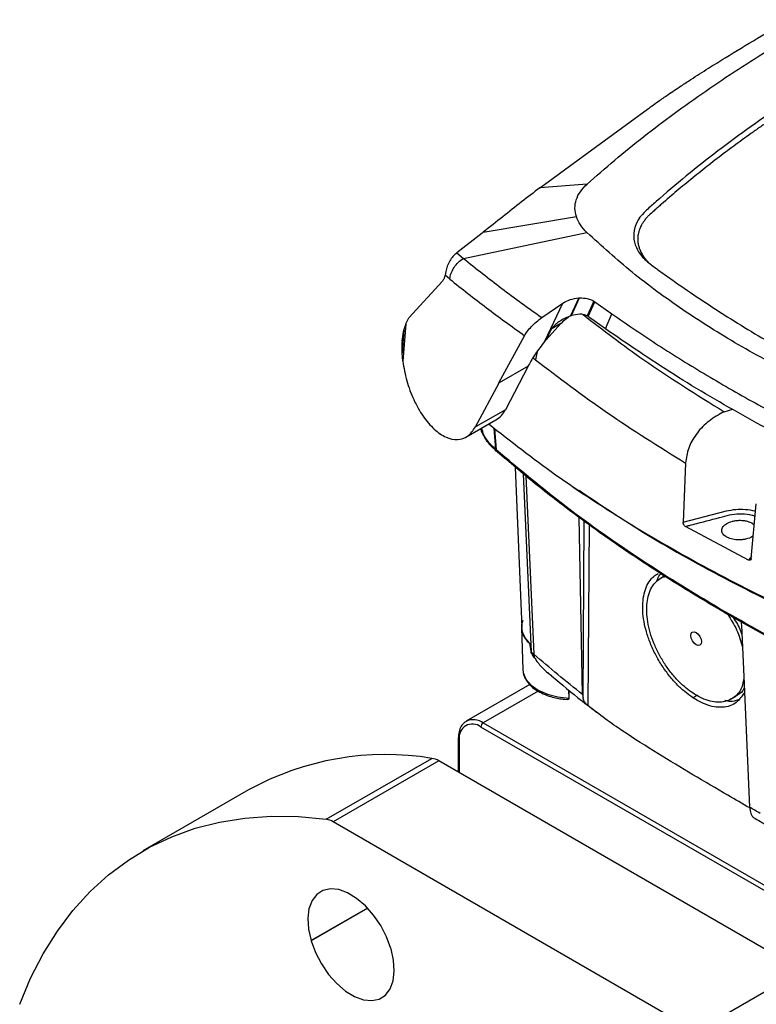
# Model space of a CAD drawing. Header units: millimetres. Extents: x 15 to 415, y 5 to 292.
# Tile 5 of 32: x 76 to 97, y 219 to 248. Entities that reach past the tile are written whole.
import ezdxf

# ---------------------------------------------------------------- set-up
doc = ezdxf.new("R2010")
doc.units = ezdxf.units.MM

msp = doc.modelspace()

# ---------------------------------------------------------------- linework, layer by layer
at = {"color": 7, "linetype": 'Continuous', "lineweight": 25}
for p, q in [((91.7109, 243.5088), (94.0091, 245.1839)), ((91.081, 243.0469), (91.7109, 243.5088)), ((90.8427, 242.8701), (91.081, 243.0469)), ((92.2305, 242.978), (90.8427, 242.8701)), ((89.1704, 241.5597), (91.9163, 242.0197)), ((89.1378, 241.5353), (88.3899, 240.954)), ((88.589, 240.7904), (92.2288, 241.5488)), ((89.1704, 241.5597), (89.1372, 241.5356)), ((89.1751, 241.5632), (89.1704, 241.5597)), ((88.3899, 240.954), (88.589, 240.7904)), ((87.971, 240.123), (86.9838, 239.0411)), ((88.0676, 240.4071), (88.046, 240.2917)), ((88.1874, 240.1775), (88.046, 240.2917)), ((91.984, 239.6239), (91.7414, 239.0967)), ((91.7701, 239.106), (92.0086, 239.6253)), ((91.984, 239.6239), (92.0086, 239.6253)), ((90.8976, 239.0456), (91.5151, 239.469)), ((90.987, 238.3491), (91.5155, 239.4693)), ((91.5151, 239.469), (91.5155, 239.4693)), ((92.4285, 239.5334), (92.2308, 239.0962)), ((92.2625, 239.0774), (92.4589, 239.5126)), ((92.4285, 239.5334), (92.4589, 239.5126)), ((92.4589, 239.5126), (92.9625, 239.1552)), ((86.89, 238.8608), (86.9838, 239.0411)), ((91.7414, 239.0967), (91.7701, 239.106)), ((92.2597, 239.0793), (92.2308, 239.0962)), ((92.2597, 239.0793), (92.2625, 239.0774)), ((92.3126, 239.0434), (92.2625, 239.0774)), ((92.444, 238.9486), (92.3126, 239.0434)), ((92.7704, 238.7157), (92.9625, 239.1552)), ((86.8345, 238.6872), (86.7792, 238.004)), ((86.7841, 238.3662), (86.8345, 238.6872)), ((86.89, 238.8608), (86.8007, 237.7596)), ((86.89, 238.8608), (86.8345, 238.6872)), ((91.0231, 238.3924), (91.4599, 238.8746)), ((91.1726, 238.7092), (91.0231, 238.3924)), ((91.4599, 238.8746), (91.1726, 238.7092)), ((92.7704, 238.7157), (92.444, 238.9486)), ((89.6366, 237.123), (90.3902, 238.5135)), ((91.0232, 238.3924), (90.987, 238.3491)), ((86.7792, 238.004), (86.7815, 238.3336)), ((86.7834, 238.3584), (86.7815, 238.3336)), ((86.784, 238.3663), (86.7834, 238.3584)), ((90.987, 238.3491), (90.9863, 238.3483)), ((86.8007, 237.7596), (86.7792, 238.004)), ((90.4944, 237.6163), (89.6371, 237.1226)), ((90.4942, 237.6165), (89.8257, 236.3343)), ((90.5074, 237.6425), (90.4942, 237.6165)), ((88.9413, 235.8249), (89.6371, 237.1226)), ((89.8257, 236.3343), (88.9413, 235.8249)), ((96.2732, 236.2723), (96.2058, 236.2422)), ((96.2732, 236.2723), (96.5273, 236.3456)), ((88.6575, 235.5214), (89.5454, 236.0327)), ((90.1092, 234.6436), (90.3092, 229.9184)), ((95.132, 234.761), (95.0616, 233.0192)), ((91.8227, 234.0602), (91.981, 233.9522)), ((97.066, 231.9485), (97.2176, 233.5655)), ((95.0616, 233.0192), (96.3344, 233.352)), ((96.9867, 231.9061), (95.129, 232.8956)), ((97.0832, 232.9995), (97.1588, 232.9386)), ((94.536, 231.4511), (94.3939, 231.3656)), ((96.2729, 230.3657), (96.3875, 230.2995)), ((90.3002, 229.9118), (90.3379, 228.6778)), ((90.5354, 229.4567), (90.5357, 229.4564)), ((90.5357, 229.4564), (90.578, 229.2078)), ((90.5875, 229.1993), (90.6662, 229.1299)), ((90.3379, 228.6778), (90.3514, 228.5946)), ((90.5411, 228.237), (88.674, 227.1591)), ((91.6987, 227.9641), (91.6937, 227.8356)), ((91.6987, 227.9641), (91.6984, 228.0705)), ((91.6989, 228.0701), (91.6987, 227.9641)), ((92.1001, 227.9452), (92.1117, 227.8387)), ((91.5787, 227.8046), (91.6595, 227.7961)), ((96.4824, 227.8138), (96.6263, 227.8963)), ((89.174, 227.1096), (110.3872, 214.8635)), ((110.3165, 214.741), (89.1033, 226.9872)), ((88.4376, 226.6605), (88.4376, 225.6579)), ((84.5464, 224.2687), (87.6577, 226.0648)), ((87.8603, 225.9912), (84.7491, 224.1951)), ((98.5486, 219.8209), (87.8603, 225.9912)), ((82.2554, 225.1334), (79.1441, 223.3373)), ((95.4374, 218.0248), (84.7491, 224.1951)), ((84.1007, 220.6959), (84.1034, 220.6868)), ((86.4525, 220.4631), (86.4552, 220.454)), ((95.4374, 218.0248), (98.5486, 219.8209))]:
    msp.add_line(p, q, dxfattribs=at)
at = {"color": 8, "linetype": 'Continuous', "lineweight": 25}
for p, q in [((90.6402, 237.8622), (90.712, 237.8057)), ((90.7626, 238.0485), (90.712, 237.8057)), ((89.5429, 235.1612), (89.4967, 235.7906)), ((89.5091, 235.7812), (89.5558, 235.1498)), ((90.3489, 234.4458), (90.5875, 229.1993)), ((90.4227, 234.3852), (90.6662, 229.1299)), ((92.1117, 227.8387), (92.1483, 233.0516)), ((92.2898, 232.9501), (92.2524, 227.6243)), ((97.0728, 232.0211), (96.9867, 231.9061)), ((90.7931, 228.0443), (89.174, 227.1096)), ((95.3508, 227.8502), (95.4693, 227.9207)), ((88.4669, 226.6197), (88.4669, 225.641)), ((85.7638, 221.656), (84.1007, 220.6959)), ((85.7704, 221.6491), (84.1034, 220.6868))]:
    msp.add_line(p, q, dxfattribs=at)
at = {"color": 7, "linetype": 'Continuous', "lineweight": 25, "flags": 128}
for points in [[(89.5429, 235.1612), (89.5445, 235.1598), (89.5461, 235.1583), (89.5477, 235.1569), (89.5494, 235.1555), (89.551, 235.1541), (89.5526, 235.1527), (89.5542, 235.1512), (89.5558, 235.1498)], [(92.1001, 227.9452), (92.0507, 230.5753), (92.0022, 233.1563)], [(96.7777, 229.984), (96.8556, 228.2542), (96.9374, 226.4397), (97.0191, 224.6252)], [(90.3379, 228.6778), (90.3502, 228.5814), (90.4306, 228.3937), (90.5815, 228.2212), (90.7953, 228.0724), (91.0612, 227.9549), (91.3658, 227.8746), (91.6937, 227.8356)], [(75.5155, 218.8195), (75.839, 219.5879), (76.2093, 220.3061), (76.6253, 220.972), (77.0856, 221.5833), (77.5887, 222.138), (78.1329, 222.6342), (78.7165, 223.0704), (79.3374, 223.4451), (79.9937, 223.757), (80.6833, 224.0052), (81.4038, 224.1888), (82.1528, 224.3073), (82.928, 224.3601), (83.7268, 224.3473), (84.5464, 224.2687)], [(86.4525, 220.4631), (86.3255, 220.8065), (86.1527, 221.1399), (85.9416, 221.4488), (85.7014, 221.7197), (85.4427, 221.9408), (85.1767, 222.1024), (84.9151, 222.1975), (84.6692, 222.2218), (84.45, 222.1743), (84.2668, 222.0572), (84.1278, 221.8755), (84.0389, 221.6371), (84.0042, 221.3525), (84.0251, 221.0341), (84.1007, 220.6959)], [(84.1034, 220.6868), (84.2303, 220.3435), (84.4031, 220.0101), (84.6142, 219.7011), (84.8544, 219.4302), (85.1131, 219.2091), (85.3791, 219.0475), (85.6408, 218.9525), (85.8866, 218.9282), (86.1059, 218.9756), (86.289, 219.0927), (86.4281, 219.2745), (86.5169, 219.5128), (86.5516, 219.7974), (86.5308, 220.1158), (86.4552, 220.454)]]:
    msp.add_lwpolyline(points, dxfattribs=at)
at = {"color": 7, "linetype": 'Continuous', "lineweight": 25}
for centre, radius, start, end in [((89.179, 236.6544), 0.7216, 300.51286, 333.66492), ((90.8969, 229.9262), 0.5926, 160.52913, 232.4031), ((88.8548, 226.6826), 0.393, 50.79671, 189.21404), ((89.2568, 226.9802), 0.1537, 122.60548, 177.39452), ((86.2997, 217.8083), 8.3675, 80.65967, 118.90358), ((87.5712, 225.5112), 0.5603, 58.93787, 81.12188), ((84.46, 223.7151), 0.5603, 58.93787, 81.12188)]:
    msp.add_arc(centre, radius, start, end, dxfattribs=at)
at = {"color": 8, "linetype": 'Continuous', "lineweight": 25}
for centre, radius, start, end in [((88.8797, 226.6969), 0.5069, 54.50931, 112.86395), ((88.4854, 226.6639), 0.0479, 184.04417, 247.26219)]:
    msp.add_arc(centre, radius, start, end, dxfattribs=at)
at = {"color": 7, "linetype": 'Continuous', "lineweight": 25}
msp.add_ellipse((95.4442, 229.589), major_axis=(-0.1122, 0.1911), ratio=0.5723222, dxfattribs=at)
for points, knots in [([(94.0091, 245.1839), (94.0494, 245.2131), (94.1548, 245.2895), (94.3562, 245.4322), (94.647, 245.6333), (94.9688, 245.8494), (95.3655, 246.1096), (95.7952, 246.3845), (96.4462, 246.79), (97.238, 247.2687), (97.8754, 247.6386), (98.1887, 247.8205)], [0, 0, 0, 0, 0.031323, 0.0820188, 0.1543798, 0.2509943, 0.3208534, 0.4447519, 0.5612356, 0.7843008, 1, 1, 1, 1]), ([(92.2305, 242.978), (92.4996, 243.2156), (93.0378, 243.6908), (93.899, 244.3824), (94.7915, 245.0602), (95.7199, 245.7214), (96.683, 246.3658), (97.6779, 246.9945), (98.3688, 247.3987), (98.7144, 247.6009)], [0, 0, 0, 0, 0.1428692, 0.2857573, 0.4286091, 0.5714227, 0.7141664, 0.8569816, 1, 1, 1, 1]), ([(100.3161, 246.5515), (100.2683, 246.5239), (100.1727, 246.4687), (99.9826, 246.3577), (99.7464, 246.2181), (99.4657, 246.0491), (99.1875, 245.8787), (98.9119, 245.7068), (98.639, 245.5336), (98.3689, 245.3591), (98.1013, 245.1831), (97.8365, 245.0058), (97.5744, 244.8271), (97.3152, 244.6472), (97.0587, 244.4659), (96.805, 244.2834), (96.5541, 244.0996), (96.306, 243.9145), (96.0608, 243.7281), (95.8185, 243.5405), (95.5791, 243.3518), (95.3427, 243.1618), (95.1091, 242.9706), (94.8784, 242.7782), (94.6508, 242.5847), (94.4635, 242.4224), (94.3338, 242.3083), (94.2599, 242.243), (94.1728, 242.1651), (94.0743, 242.0797), (93.9686, 241.9682), (93.895, 241.8733), (93.8298, 241.767), (93.7721, 241.6446), (93.7398, 241.5299), (93.727, 241.4329), (93.7235, 241.3737), (93.7248, 241.296), (93.7346, 241.219), (93.7571, 241.1238), (93.7837, 241.0476), (93.8189, 240.9722), (93.8498, 240.9158), (93.8883, 240.8548), (93.9359, 240.7895), (93.9944, 240.7208), (94.0564, 240.6556), (94.1039, 240.6151), (94.1265, 240.5958)], [0, 0, 0, 0, 0.0159679, 0.031936, 0.063872, 0.0958079, 0.1277439, 0.159705, 0.1916409, 0.2235769, 0.2555128, 0.2874739, 0.3194099, 0.3513483, 0.3832843, 0.4152202, 0.4471562, 0.4791173, 0.5110532, 0.5429917, 0.5749277, 0.6068636, 0.6387995, 0.6707607, 0.7026966, 0.7346351, 0.7506187, 0.7586106, 0.7666023, 0.7885969, 0.8006233, 0.8186623, 0.8311882, 0.8468605, 0.8707217, 0.8787853, 0.8868489, 0.8950606, 0.910733, 0.9185708, 0.9346046, 0.9426682, 0.9507318, 0.9589435, 0.9693918, 0.9798921, 0.9904291, 1, 1, 1, 1]), ([(100.253, 246.7099), (99.52, 246.2706), (98.0539, 245.392), (96.0611, 243.9674), (94.7923, 242.931), (94.1232, 242.3377), (94.0312, 242.2549), (93.9849, 242.2132)], [0, 0, 0, 0, 0.3163244, 0.632724, 0.9489724, 0.9743071, 1, 1, 1, 1]), ([(90.8427, 242.8701), (90.6618, 242.7331), (90.2983, 242.4579), (89.7504, 242.0173), (89.3667, 241.7144), (89.1751, 241.5632)], [0, 0, 0, 0, 0.3316915, 0.6662965, 1, 1, 1, 1]), ([(91.9163, 242.0197), (91.897, 242.1022), (91.8583, 242.2674), (91.9028, 242.517), (92.0174, 242.7597), (92.1593, 242.905), (92.2305, 242.978)], [0, 0, 0, 0, 0.2495896, 0.4997788, 0.7488854, 1, 1, 1, 1]), ([(93.9849, 242.2132), (93.9287, 242.1577), (93.8158, 242.0462), (93.6701, 241.818), (93.5833, 241.5283), (93.6281, 241.1863), (93.7828, 240.9177), (93.9636, 240.723), (94.0741, 240.6366), (94.1289, 240.5938)], [0, 0, 0, 0, 0.1116229, 0.2241063, 0.4207386, 0.6174827, 0.8136898, 0.9076958, 1, 1, 1, 1]), ([(92.2288, 241.5488), (92.1585, 241.6232), (92.0179, 241.7721), (91.9502, 241.9371), (91.9163, 242.0197)], [0, 0, 0, 0, 0.4999436, 1, 1, 1, 1]), ([(102.3898, 235.6474), (101.7104, 235.8997), (100.3508, 236.4048), (98.4524, 237.279), (96.6713, 238.2313), (95.0325, 239.2654), (93.5294, 240.3667), (92.6622, 241.1549), (92.2288, 241.5488)], [0, 0, 0, 0, 0.1665202, 0.3332477, 0.4999716, 0.6666779, 0.8334281, 1, 1, 1, 1]), ([(88.3899, 240.954), (88.3522, 240.9203), (88.2768, 240.8528), (88.1814, 240.7163), (88.106, 240.5642), (88.0804, 240.4595), (88.0676, 240.4071)], [0, 0, 0, 0, 0.2495871, 0.4995901, 0.7497151, 1, 1, 1, 1]), ([(88.1874, 240.1775), (88.1967, 240.2349), (88.2152, 240.3497), (88.3059, 240.5249), (88.4329, 240.6819), (88.537, 240.7542), (88.589, 240.7904)], [0, 0, 0, 0, 0.2501083, 0.4999999, 0.7498916, 1, 1, 1, 1]), ([(88.589, 240.7904), (88.9608, 240.4945), (89.7048, 239.9022), (90.4998, 239.3312), (90.8976, 239.0455)], [0, 0, 0, 0, 0.4996681, 1, 1, 1, 1]), ([(94.1289, 240.5938), (94.2565, 240.5013), (94.5106, 240.3169), (95.2733, 239.7813), (96.4448, 239.0002), (97.554, 238.346), (98.1085, 238.019)], [0, 0, 0, 0, 0.10276724, 0.20470479, 0.60248106, 1, 1, 1, 1]), ([(88.046, 240.2917), (88.0377, 240.2573), (88.021, 240.1888), (87.9876, 240.1449), (87.971, 240.123)], [0, 0, 0, 0, 0.5021516, 1, 1, 1, 1]), ([(88.1874, 240.1775), (88.5429, 239.8956), (89.2543, 239.3314), (90.0114, 238.7863), (90.3902, 238.5135)], [0, 0, 0, 0, 0.4996867, 1, 1, 1, 1]), ([(91.5155, 239.4693), (91.5863, 239.5095), (91.7279, 239.5899), (91.8986, 239.6125), (91.984, 239.6239)], [0, 0, 0, 0, 0.4997637, 1, 1, 1, 1]), ([(92.0086, 239.6253), (92.0881, 239.6241), (92.247, 239.6218), (92.368, 239.5628), (92.4285, 239.5334)], [0, 0, 0, 0, 0.5001658, 1, 1, 1, 1]), ([(90.3902, 238.5135), (90.4157, 238.5553), (90.4667, 238.6389), (90.5897, 238.7831), (90.7391, 238.9282), (90.8447, 239.0064), (90.8976, 239.0456)], [0, 0, 0, 0, 0.24985726, 0.49936501, 0.74910463, 1, 1, 1, 1]), ([(91.7414, 239.0967), (91.6363, 239.0511), (91.5093, 238.9962), (91.3627, 238.8904), (91.294, 238.8351), (91.2307, 238.776), (91.1877, 238.734), (91.1753, 238.7135), (91.1726, 238.7092)], [0, 0, 0, 0, 0.4978301, 0.6011151, 0.7640005, 0.8665982, 0.9716633, 1, 1, 1, 1]), ([(91.4599, 238.8746), (91.5169, 238.9305), (91.5891, 239.0014), (91.6731, 239.0589), (91.6909, 239.071)], [0, 0, 0, 0, 0.7888871, 1, 1, 1, 1]), ([(92.2308, 239.0962), (92.1994, 239.1097), (92.1335, 239.1379), (91.9771, 239.1539), (91.8524, 239.125), (91.7701, 239.106)], [0, 0, 0, 0, 0.237367, 0.4966928, 1, 1, 1, 1]), ([(92.9625, 239.1552), (93.4169, 238.8444), (94.3207, 238.2263), (95.7643, 237.3348), (97.2565, 236.4784), (98.8089, 235.6577), (100.4285, 234.8619), (101.565, 234.3599), (102.1455, 234.1035)], [0, 0, 0, 0, 0.1670834, 0.3323321, 0.499741, 0.6635539, 0.8281333, 1, 1, 1, 1]), ([(104.1936, 232.7508), (103.3433, 233.0874), (101.6426, 233.7608), (99.2314, 234.8814), (96.9375, 236.0793), (94.7656, 237.3519), (93.4355, 238.2611), (92.7704, 238.7157)], [0, 0, 0, 0, 0.2000115, 0.4001019, 0.6001097, 0.8000395, 1, 1, 1, 1]), ([(90.9863, 238.3483), (90.8884, 238.2224), (90.6928, 237.971), (90.5692, 237.7519), (90.5074, 237.6425)], [0, 0, 0, 0, 0.5006125, 1, 1, 1, 1]), ([(90.712, 237.8057), (91.4038, 237.2788), (92.7874, 236.225), (94.3505, 235.249), (95.132, 234.761)], [0, 0, 0, 0, 0.5000134, 1, 1, 1, 1]), ([(86.8007, 237.7596), (86.834, 237.5677), (86.9004, 237.1838), (87.0572, 236.7725), (87.1821, 236.5115), (87.2714, 236.3434), (87.4488, 236.0599), (87.7242, 235.7381), (88.0778, 235.4967), (88.421, 235.4261), (88.7302, 235.5223), (88.8708, 235.7239), (88.9413, 235.8249)], [0, 0, 0, 0, 0.1247197, 0.2495743, 0.2722295, 0.3124611, 0.3748438, 0.500081, 0.6249967, 0.7498745, 0.8746475, 1, 1, 1, 1]), ([(96.2058, 236.2422), (96.0564, 236.1551), (95.7678, 235.9869), (95.4311, 235.6171), (95.1931, 235.199), (95.1527, 234.9091), (95.132, 234.761)], [0, 0, 0, 0, 0.2624085, 0.506606, 0.7477951, 1, 1, 1, 1]), ([(107.7188, 226.4406), (107.6013, 226.4027), (107.3402, 226.3186), (106.8938, 226.2327), (106.4012, 226.1858), (105.8968, 226.1881), (105.4049, 226.2386), (105.0125, 226.32), (104.7563, 226.395), (104.6328, 226.4369), (104.5723, 226.4589), (104.5444, 226.4694), (104.5252, 226.4767), (104.4804, 226.4938), (104.3015, 226.5623), (103.86, 226.7333), (103.1871, 227.0019), (102.3902, 227.3328), (101.6041, 227.6722), (100.5707, 228.1359), (99.5598, 228.6161), (98.5727, 229.1123), (97.6017, 229.6191), (96.6553, 230.1413), (95.7348, 230.6785), (94.8317, 231.2254), (93.9551, 231.7868), (92.8939, 232.5057), (92.0729, 233.0944), (91.2808, 233.6959), (90.7014, 234.1534), (90.1365, 234.6169), (89.7594, 234.9399), (89.5217, 235.1465), (89.3814, 235.2772), (89.207, 235.4949), (89.1344, 235.6813), (89.0979, 235.775)], [0, 0, 0, 0, 0.0155563, 0.0345573, 0.0541094, 0.0731105, 0.0926626, 0.1116636, 0.1211395, 0.1258743, 0.1282414, 0.1294249, 0.1297207, 0.1309042, 0.1356381, 0.1545737, 0.1924462, 0.2303187, 0.2681912, 0.3060637, 0.3818185, 0.419691, 0.4575635, 0.5333183, 0.5711908, 0.6090633, 0.6848181, 0.7226906, 0.7984454, 0.8363179, 0.8741904, 0.9120629, 0.9499354, 0.9523024, 0.9617757, 0.9807767, 1, 1, 1, 1]), ([(89.5429, 235.1612), (89.4006, 235.2982), (89.1946, 235.4968), (89.1467, 235.7241), (89.1318, 235.7946)], [0, 0, 0, 0, 0.690126, 1, 1, 1, 1]), ([(89.3362, 235.9123), (89.98, 235.4091), (91.2953, 234.3811), (93.5191, 232.9321), (95.9349, 231.547), (98.524, 230.2625), (101.2572, 229.0725), (103.1977, 228.3715), (104.1676, 228.0212)], [0, 0, 0, 0, 0.16091494, 0.32874414, 0.49656187, 0.66439249, 0.83226017, 1, 1, 1, 1]), ([(104.5288, 226.5083), (103.5568, 226.8945), (101.6085, 227.6688), (98.8614, 228.9724), (96.2555, 230.3746), (93.8258, 231.8787), (91.5669, 233.4642), (90.2252, 234.5888), (89.5558, 235.1498)], [0, 0, 0, 0, 0.1660364, 0.3328267, 0.4999969, 0.6671678, 0.8339602, 1, 1, 1, 1]), ([(91.9975, 233.96), (92.5573, 233.5824), (93.85, 232.7103), (96.0862, 231.4479), (98.6597, 230.1655), (101.384, 228.98), (103.3168, 228.2809), (104.283, 227.9315)], [0, 0, 0, 0, 0.16030936, 0.37021999, 0.58018969, 0.79015445, 1, 1, 1, 1]), ([(96.3344, 233.352), (96.4259, 233.3709), (96.6088, 233.4088), (96.8975, 233.4026), (97.1012, 233.3774), (97.1869, 233.3428), (97.1964, 233.339)], [0, 0, 0, 0, 0.3200963, 0.6401332, 0.9601872, 1, 1, 1, 1]), ([(95.129, 232.8956), (95.1203, 232.9014), (95.1033, 232.9127), (95.0846, 232.9377), (95.0726, 232.9606), (95.0656, 232.9803), (95.0611, 233.0006), (95.0614, 233.0131), (95.0616, 233.0192)], [0, 0, 0, 0, 0.2383747, 0.4685503, 0.5995208, 0.7290011, 0.8681143, 1, 1, 1, 1]), ([(96.3536, 232.5749), (96.3111, 232.6038), (96.2261, 232.6614), (96.1949, 232.7577), (96.2081, 232.8345), (96.249, 232.9076), (96.343, 232.9875), (96.4823, 233.0432), (96.6114, 233.069), (96.7318, 233.0786), (96.8561, 233.0711), (96.9826, 233.0449), (97.0479, 233.0154), (97.0832, 232.9995)], [0, 0, 0, 0, 0.1247136, 0.2495016, 0.314593, 0.3798101, 0.4998293, 0.6195288, 0.6846552, 0.7498966, 0.8424141, 0.9147514, 1, 1, 1, 1]), ([(97.1297, 232.6275), (97.1163, 232.615), (97.0691, 232.5706), (96.955, 232.5309), (96.8269, 232.5044), (96.6889, 232.4939), (96.5144, 232.5072), (96.4072, 232.5524), (96.3536, 232.5749)], [0, 0, 0, 0, 0.086717, 0.3056963, 0.4246184, 0.5437461, 0.771906, 1, 1, 1, 1]), ([(97.066, 231.9485), (97.0651, 231.9428), (97.0634, 231.9313), (97.0567, 231.9177), (97.0477, 231.9072), (97.0336, 231.8989), (97.013, 231.8955), (96.9955, 231.9026), (96.9867, 231.9061)], [0, 0, 0, 0, 0.1364108, 0.2721667, 0.403213, 0.5337507, 0.7648821, 1, 1, 1, 1]), ([(95.3508, 227.8502), (95.2695, 227.9075), (95.1048, 228.0236), (94.8627, 228.2526), (94.6283, 228.5216), (94.4135, 228.8258), (94.2255, 229.1551), (94.074, 229.4945), (93.9595, 229.8399), (93.8901, 230.1735), (93.8629, 230.4929), (93.8813, 230.7832), (93.9428, 231.0444), (94.0478, 231.2611), (94.1756, 231.4216), (94.2809, 231.4835), (94.3253, 231.5095)], [0, 0, 0, 0, 0.0680134, 0.1377485, 0.2102499, 0.28484, 0.3577802, 0.4328674, 0.5057078, 0.5807261, 0.6528391, 0.7270174, 0.7996285, 0.8743169, 0.947117, 1, 1, 1, 1]), ([(95.3577, 227.9799), (95.2883, 228.0285), (95.148, 228.1269), (94.9345, 228.3236), (94.7206, 228.5616), (94.5183, 228.8395), (94.34, 229.1415), (94.195, 229.4543), (94.0834, 229.7737), (94.013, 230.084), (93.9818, 230.3823), (93.9923, 230.6554), (94.0436, 230.9018), (94.1338, 231.1109), (94.2642, 231.2756), (94.3998, 231.3822), (94.5018, 231.413), (94.538, 231.424)], [0, 0, 0, 0, 0.0596147, 0.1205015, 0.1894062, 0.2602998, 0.3295318, 0.4008008, 0.4699497, 0.5411528, 0.6096753, 0.6801474, 0.7492191, 0.8202585, 0.8895494, 0.9608663, 1, 1, 1, 1]), ([(94.2837, 231.2793), (94.3082, 231.3534), (94.3385, 231.4446), (94.4011, 231.4947), (94.4129, 231.5041)], [0, 0, 0, 0, 0.8117712, 1, 1, 1, 1]), ([(96.3744, 230.3071), (96.4704, 230.1561), (96.6674, 229.8461), (96.7594, 229.5133), (96.8066, 229.3426)], [0, 0, 0, 0, 0.48695145, 1, 1, 1, 1]), ([(90.5354, 229.4567), (90.4568, 229.556), (90.2995, 229.7548), (90.2979, 229.992), (90.3344, 230.1112), (90.3382, 230.1237)], [0, 0, 0, 0, 0.472169, 0.9443437, 1, 1, 1, 1]), ([(96.5357, 230.2151), (96.6208, 230.085), (96.7284, 229.9205), (96.7794, 229.7462), (96.7901, 229.7098)], [0, 0, 0, 0, 0.7909529, 1, 1, 1, 1]), ([(96.7678, 230.0841), (96.7686, 230.0795), (96.7746, 230.045), (96.7763, 230.0123), (96.7777, 229.984)], [0, 0, 0, 0, 0.1336799, 1, 1, 1, 1]), ([(90.5875, 229.1993), (90.5859, 229.2007), (90.5827, 229.2036), (90.5796, 229.2064), (90.578, 229.2078)], [0, 0, 0, 0, 0.49982467, 1, 1, 1, 1]), ([(90.5887, 229.178), (90.5861, 229.1835), (90.5815, 229.1933), (90.5791, 229.2033), (90.578, 229.2078)], [0, 0, 0, 0, 0.55006131, 1, 1, 1, 1]), ([(90.5875, 229.1993), (90.5877, 229.1953), (90.588, 229.1882), (90.5885, 229.1811), (90.5887, 229.178)], [0, 0, 0, 0, 0.5599993, 1, 1, 1, 1]), ([(90.6796, 229.0279), (90.6665, 229.0477), (90.6438, 229.0819), (90.6133, 229.1317), (90.5969, 229.1626), (90.5887, 229.178)], [0, 0, 0, 0, 0.4061366, 0.7027144, 1, 1, 1, 1]), ([(92.1001, 227.9452), (91.8548, 228.1402), (91.3644, 228.5301), (90.8989, 228.93), (90.6662, 229.1299)], [0, 0, 0, 0, 0.5001352, 1, 1, 1, 1]), ([(90.6662, 229.1299), (90.6672, 229.1123), (90.6693, 229.0771), (90.6761, 229.0443), (90.6796, 229.0279)], [0, 0, 0, 0, 0.4999882, 1, 1, 1, 1]), ([(90.6796, 229.0279), (90.7047, 228.992), (90.7614, 228.9109), (90.8602, 228.7905), (90.9773, 228.6684), (91.087, 228.5684), (91.1622, 228.5153), (91.1903, 228.4955)], [0, 0, 0, 0, 0.1785619, 0.403571, 0.6300845, 0.8619503, 1, 1, 1, 1]), ([(90.3514, 228.5946), (90.3542, 228.5727), (90.3646, 228.4928), (90.4312, 228.3634), (90.5482, 228.2167), (90.7015, 228.0916), (90.8892, 227.983), (91.0928, 227.901), (91.293, 227.8472), (91.4492, 227.8167), (91.5421, 227.808), (91.5787, 227.8046)], [0, 0, 0, 0, 0.0527476, 0.1933625, 0.3314463, 0.4657365, 0.5948787, 0.7410355, 0.851352, 0.941565, 1, 1, 1, 1]), ([(91.079, 228.5886), (91.3677, 228.3406), (91.8263, 227.9466), (92.3241, 227.5693), (92.5085, 227.4295)], [0, 0, 0, 0, 0.6294704, 1, 1, 1, 1]), ([(96.8481, 228.4216), (96.8321, 228.3293), (96.7871, 228.0683), (96.539, 227.8094), (96.1534, 227.684), (95.7344, 227.7609), (95.4644, 227.9179), (95.3577, 227.9799)], [0, 0, 0, 0, 0.130849, 0.3700906, 0.6071756, 0.8448764, 1, 1, 1, 1]), ([(96.8672, 227.9969), (96.7816, 227.8773), (96.6073, 227.6338), (96.1719, 227.5336), (95.7321, 227.6252), (95.4533, 227.7897), (95.3508, 227.8502)], [0, 0, 0, 0, 0.2722295, 0.5541315, 0.83616, 1, 1, 1, 1]), ([(96.8608, 228.139), (96.8489, 228.1136), (96.791, 227.9905), (96.6827, 227.933), (96.5967, 227.8873)], [0, 0, 0, 0, 0.2055282, 1, 1, 1, 1]), ([(91.6937, 227.8356), (91.6928, 227.8283), (91.691, 227.8137), (91.6811, 227.8008), (91.6704, 227.7948), (91.6621, 227.7964), (91.6596, 227.797)], [0, 0, 0, 0, 0.2793656, 0.5578871, 0.8609587, 1, 1, 1, 1]), ([(92.2524, 227.6243), (92.2459, 227.6299), (92.2314, 227.6422), (92.2037, 227.6684), (92.1762, 227.6991), (92.1521, 227.7334), (92.1275, 227.7787), (92.118, 227.8146), (92.1117, 227.8387)], [0, 0, 0, 0, 0.083717, 0.1851258, 0.3498649, 0.5084388, 0.6707076, 1, 1, 1, 1]), ([(96.6784, 227.7871), (96.6058, 227.7609), (96.4895, 227.7189), (96.3459, 227.7539), (96.292, 227.767)], [0, 0, 0, 0, 0.62502504, 1, 1, 1, 1]), ([(97.0235, 224.6045), (96.8091, 224.7285), (96.2508, 225.0515), (95.3485, 225.5799), (94.3158, 226.1997), (93.4547, 226.7489), (92.7652, 227.2211), (92.4235, 227.4898), (92.2524, 227.6243)], [0, 0, 0, 0, 0.1345319, 0.3503229, 0.5661523, 0.7825096, 0.8910774, 1, 1, 1, 1]), ([(88.6877, 227.1574), (88.6674, 227.1488), (88.5982, 227.1195), (88.5168, 227.0114), (88.4493, 226.854), (88.4415, 226.7252), (88.4376, 226.6605)], [0, 0, 0, 0, 0.1203241, 0.4115765, 0.704005, 1, 1, 1, 1]), ([(97.3359, 224.4423), (97.2829, 224.4727), (97.177, 224.5334), (97.0717, 224.5946), (97.0191, 224.6252)], [0, 0, 0, 0, 0.4999445, 1, 1, 1, 1]), ([(97.0191, 224.6252), (97.0288, 224.5606), (97.0482, 224.4315), (97.1164, 224.3235), (97.1754, 224.3038), (97.186, 224.3002)], [0, 0, 0, 0, 0.45011708, 0.90028057, 1, 1, 1, 1]), ([(97.1831, 224.2946), (97.2539, 224.2527), (97.3549, 224.1931), (97.458, 224.1347), (97.4889, 224.1172)], [0, 0, 0, 0, 0.7008585, 1, 1, 1, 1])]:
    msp.add_open_spline(points, degree=3, knots=knots, dxfattribs=at)
at = {"color": 8, "linetype": 'Continuous', "lineweight": 25}
for points, knots in [([(92.1152, 239.1341), (92.6996, 238.6835), (93.9901, 237.6886), (95.4658, 236.7731), (96.2732, 236.2723)], [0, 0, 0, 0, 0.4529039, 1, 1, 1, 1]), ([(95.129, 232.8956), (95.1683, 232.9059), (95.2816, 232.9355), (95.646, 233.0312), (96.0633, 233.1356), (96.495, 233.2579), (96.7966, 233.2759), (97.0397, 233.2527), (97.151, 233.2077), (97.1828, 233.1948)], [0, 0, 0, 0, 0.0583599, 0.1678541, 0.5402453, 0.6755769, 0.8107078, 0.9458455, 1, 1, 1, 1])]:
    msp.add_open_spline(points, degree=3, knots=knots, dxfattribs=at)

doc.saveas('drawing.dxf')
